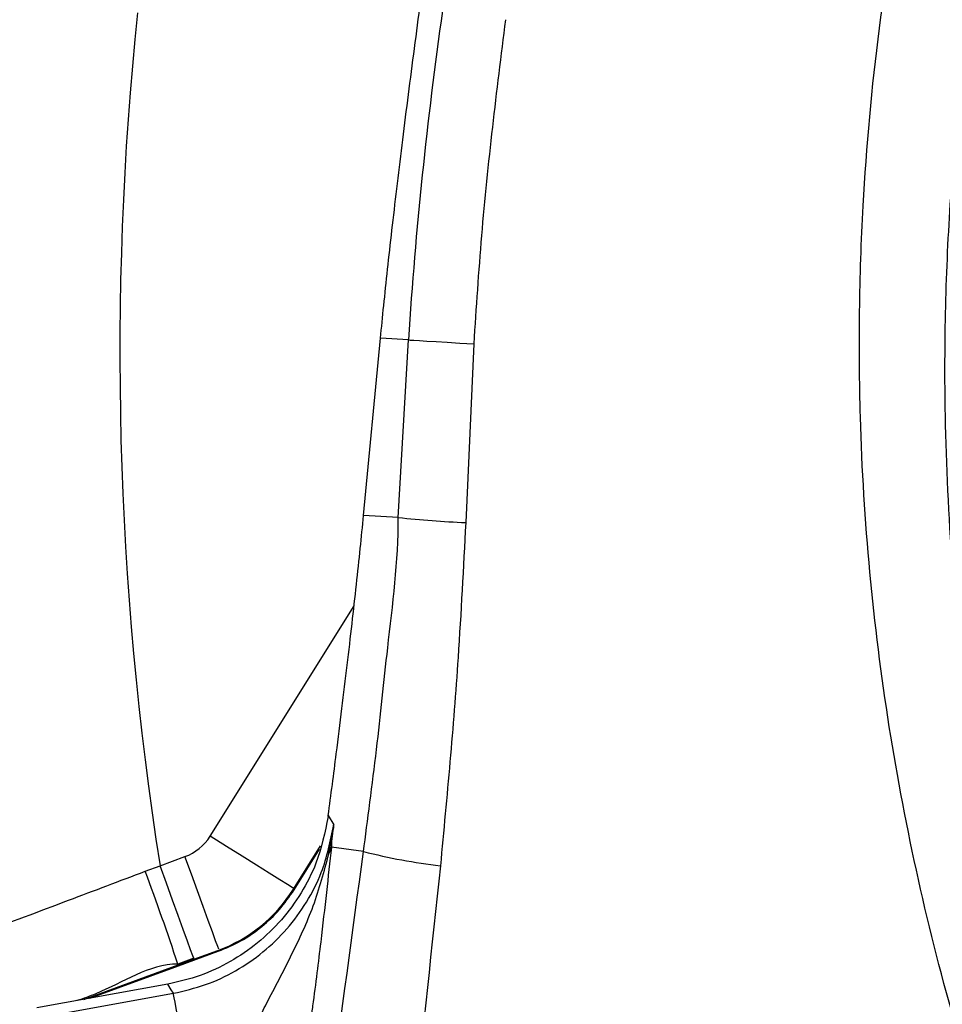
# Model space of a CAD drawing. Extents: x 0 to 8410, y 0 to 5940.
# Tile 25 of 212: x 1337 to 1430, y 2755 to 2855. Entities that reach past the tile are written whole.
import ezdxf

# ---------------------------------------------------------------- set-up
doc = ezdxf.new("R2010")
doc.units = 0
doc.header["$LTSCALE"] = 10
doc.layers.get('0').update_dxf_attribs({"linetype": 'CONTINUOUS'})
doc.styles.add('SLDTEXTSTYLE0', font='TXT', dxfattribs={"width": 0.605})
doc.dimstyles.new('SLDDIMSTYLE2', dxfattribs={"dimtxt": 50, "dimasz": 50, "dimexe": 0, "dimexo": 0.0625, "dimgap": 12.5, "dimtad": 1, "dimdec": 0, "dimrnd": 1e-09, "dimzin": 12, "dimtxsty": 'SLDTEXTSTYLE0', "dimsah": 1, "dimcen": 0.09, "dimazin": 3, "dimtfac": 1, "dimtofl": 0, "dimtmove": 0, "dimatfit": 3, "dimtolj": 1, "dimtzin": 12})

# ---------------------------------------------------------------- blocks, each defined once
blk = doc.blocks.new('_D_3')
at = {"color": 7, "linetype": 'CONTINUOUS'}
for p, q in [((5417.894, 2801.353), (5417.894, 442.223)), ((1260.76, 1798.953), (1260.76, 442.223)), ((5417.894, 457.223), (1260.76, 457.223))]:
    blk.add_line(p, q, dxfattribs=at)
for points in [[(1260.76, 457.223), (1310.76, 449.723), (1310.76, 464.723)], [(5417.894, 457.223), (5367.894, 464.723), (5367.894, 449.723)]]:
    blk.add_solid(points, dxfattribs=at)
at = {"color": 7, "linetype": 'CONTINUOUS', "insert": (3262.938, 521.676), "char_height": 50, "attachment_point": 1, "style": 'SLDTEXTSTYLE0'}
blk.add_mtext('4157', dxfattribs=at)

msp = doc.modelspace()

# ---------------------------------------------------------------- linework, layer by layer
at = {"color": 7, "linetype": 'CONTINUOUS'}
for p, q in [((1371.546, 2804.869), (1373.261, 2822.836)), ((1367.959, 2774.376), (1367.97, 2774.46)), ((1364.433, 2766.993), (1367.173, 2771.378)), ((1364.519, 2766.94), (1367.087, 2771.05)), ((1352.797, 2759.238), (1356.82, 2760.702)), ((1343.832, 2755.94), (1352.797, 2759.238)), ((1351.723, 2757.372), (1338.446, 2754.962)), ((1351.723, 2757.372), (1351.73, 2757.373))]:
    msp.add_line(p, q, dxfattribs=at)
at = {"color": 8, "linetype": 'CONTINUOUS'}
for p, q in [((1376.089, 2822.677), (1373.261, 2822.836)), ((1375.067, 2804.671), (1376.089, 2822.677)), ((1382.709, 2822.278), (1381.896, 2804.156)), ((1375.067, 2804.671), (1371.546, 2804.869)), ((1355.998, 2772.365), (1370.583, 2795.707)), ((1367.97, 2774.46), (1368.519, 2773.519)), ((1371.541, 2770.815), (1368.281, 2771.255)), ((1350.924, 2769.383), (1353.453, 2770.303)), ((1349.427, 2768.816), (1350.924, 2769.383)), ((1352.764, 2759.326), (1356.788, 2760.791)), ((1354.34, 2759.999), (1352.732, 2759.414)), ((1343.201, 2755.825), (1352.764, 2759.326)), ((1352.764, 2759.326), (1352.732, 2759.414)), ((1339.456, 2754.119), (1352.28, 2756.447))]:
    msp.add_line(p, q, dxfattribs=at)
at = {"color": 8, "linetype": 'CONTINUOUS', "flags": 128}
for points in [[(1376.089, 2822.677), (1376.256, 2822.664), (1376.627, 2822.639), (1377.197, 2822.603), (1377.959, 2822.557), (1378.903, 2822.501), (1380.019, 2822.435), (1381.293, 2822.36), (1382.709, 2822.278)], [(1364.478, 2767.066), (1364.315, 2767.167), (1363.832, 2767.469), (1363.049, 2767.959), (1361.994, 2768.618), (1360.709, 2769.421), (1359.243, 2770.337), (1357.652, 2771.331), (1355.998, 2772.365)], [(1356.869, 2760.919), (1356.774, 2761.181), (1356.559, 2761.77), (1356.233, 2762.665), (1355.808, 2763.835), (1355.297, 2765.237), (1354.721, 2766.821), (1354.099, 2768.531), (1353.453, 2770.303)], [(1354.34, 2759.999), (1354.245, 2760.26), (1354.03, 2760.849), (1353.704, 2761.745), (1353.279, 2762.915), (1352.768, 2764.317), (1352.192, 2765.901), (1351.57, 2767.61), (1350.924, 2769.383)], [(1364.433, 2766.993), (1364.434, 2766.993), (1364.438, 2766.99), (1364.445, 2766.986), (1364.454, 2766.98), (1364.466, 2766.972), (1364.481, 2766.963), (1364.499, 2766.952), (1364.519, 2766.94)], [(1352.28, 2756.447), (1352.062, 2756.81), (1351.723, 2757.372)], [(1353.172, 2751.534), (1353.004, 2752.462), (1352.841, 2753.357), (1352.691, 2754.187), (1352.558, 2754.921), (1352.446, 2755.533), (1352.361, 2756.002), (1352.305, 2756.31), (1352.28, 2756.447)]]:
    msp.add_lwpolyline(points, dxfattribs=at)
at = {"color": 8, "linetype": 'CONTINUOUS'}
for centre, radius, start, end in [((1680.76, 2821.353), 333.905, 174.07649, 188.95406), ((1807.668, 2794.831), 432.477, 171.86307, 176.30839), ((1388.925, 2942.884), 138.907, 264.27448, 267.09968), ((1366.291, 2771.624), 2.024, 328.87702, 349.50684), ((1386.271, 2828.473), 59.509, 255.66938, 263.30187), ((1110.362, 2679.495), 255.207, 18.24948, 20.48696), ((1283.724, 2734.153), 77.769, 19.96119, 20.03058), ((1418.37, 2783.149), 69.797, 199.95722, 200.03454)]:
    msp.add_arc(centre, radius, start, end, dxfattribs=at)
msp.add_ellipse((1351.757, 2775.014), major_axis=(2.659, 4.256), ratio=0.996396, start_param=4.047412, end_param=4.712389, dxfattribs=at)
at = {"color": 7, "linetype": 'CONTINUOUS'}
msp.add_ellipse((1351.712, 2774.942), major_axis=(7.997, 12.797), ratio=0.994013, start_param=4.047412, end_param=4.712389, dxfattribs=at)
at = {"color": 8, "linetype": 'CONTINUOUS'}
for points, knots in [([(1405.315, 2560.485), (1412.015, 2579.457), (1422.275, 2608.509), (1433.686, 2640.502), (1439.2, 2656.593), (1441.773, 2665.716), (1443.503, 2674.228), (1444.453, 2682.053), (1445.025, 2690.793), (1444.876, 2701.244), (1443.5, 2713.285), (1441.114, 2724.355), (1437.92, 2734.36), (1434.626, 2743.481), (1430.964, 2754.613), (1427.608, 2767.951), (1424.637, 2783.443), (1422.675, 2799.099), (1421.812, 2813.161), (1421.722, 2825.554), (1422.164, 2838.719), (1423.59, 2854.296), (1426.356, 2871.125), (1429.938, 2886.725), (1433.736, 2899.749), (1437.721, 2911.244), (1441.67, 2921.291), (1446.045, 2931.187), (1450.864, 2940.946), (1456.115, 2950.524), (1461.798, 2959.928), (1467.882, 2969.108), (1474.311, 2977.977), (1481.06, 2986.497), (1489.712, 2996.515), (1500.616, 3007.81), (1513.266, 3019.196), (1525.714, 3029.058), (1536.696, 3036.797), (1546.942, 3043.259), (1556.329, 3048.646), (1565.951, 3053.657), (1575.83, 3058.291), (1585.93, 3062.521), (1596.264, 3066.339), (1606.782, 3069.708), (1617.366, 3072.607), (1627.968, 3075.046), (1638.591, 3077.034), (1649.315, 3078.572), (1660.158, 3079.661), (1671.074, 3080.299), (1682.074, 3080.478), (1693.097, 3080.178), (1703.266, 3079.496), (1709.73, 3078.761), (1712.533, 3078.442)], [0, 0, 0, 0, 0.085171, 0.130421, 0.143792, 0.157166, 0.170514, 0.180513, 0.190512, 0.207573, 0.224677, 0.241737, 0.255418, 0.269111, 0.282798, 0.305017, 0.327281, 0.349545, 0.371763, 0.386877, 0.401991, 0.427508, 0.453027, 0.474127, 0.495227, 0.510419, 0.525612, 0.54091, 0.556208, 0.57167, 0.587132, 0.602704, 0.618276, 0.633488, 0.6487, 0.674292, 0.699884, 0.720686, 0.741486, 0.756718, 0.77195, 0.787287, 0.802625, 0.818126, 0.833627, 0.849243, 0.86486, 0.88007, 0.89528, 0.910596, 0.925913, 0.941394, 0.956874, 0.972466, 0.988058, 1, 1, 1, 1]), ([(1792.674, 2430.908), (1822.946, 2505.366), (1858.367, 2592.489), (1895.583, 2685.337), (1905.381, 2709.019), (1912.211, 2725.597), (1917.999, 2741.284), (1922.467, 2756.13), (1925.738, 2769.78), (1928.198, 2783.341), (1929.916, 2796.949), (1930.891, 2810.815), (1931.089, 2825.07), (1930.459, 2839.486), (1929.014, 2853.658), (1926.831, 2867.373), (1923.946, 2880.781), (1920.275, 2894.188), (1915.744, 2907.705), (1910.388, 2921.103), (1903.773, 2935.2), (1895.859, 2949.57), (1886.533, 2964.06), (1876.468, 2977.563), (1865.682, 2990.169), (1854.908, 3001.224), (1844.124, 3011.043), (1833.475, 3019.719), (1822.178, 3027.929), (1810.292, 3035.585), (1797.728, 3042.703), (1784.876, 3049.033), (1771.79, 3054.569), (1758.606, 3059.295), (1745.135, 3063.284), (1731.384, 3066.526), (1717.435, 3068.992), (1702.643, 3070.754), (1686.934, 3071.667), (1670.365, 3071.532), (1653.492, 3070.276), (1636.537, 3067.834), (1620.688, 3064.411), (1606.166, 3060.333), (1592.919, 3055.795), (1579.914, 3050.49), (1567.153, 3044.433), (1554.718, 3037.659), (1541.711, 3029.594), (1528.473, 3020.13), (1515.163, 3009.18), (1502.912, 2997.62), (1491.63, 2985.452), (1481.083, 2972.468), (1471.312, 2958.589), (1462.372, 2943.879), (1454.632, 2928.941), (1448.03, 2913.74), (1442.847, 2899.322), (1438.854, 2885.747), (1435.85, 2873.119), (1433.585, 2860.858), (1431.96, 2848.849), (1430.93, 2837.359), (1430.407, 2826.07), (1430.37, 2813.617), (1431.038, 2799.763), (1432.64, 2784.566), (1435.098, 2769.431), (1438.056, 2756.179), (1441.193, 2744.775), (1444.229, 2735.193), (1446.811, 2725.421), (1448.557, 2715.424), (1449.643, 2705.249), (1449.981, 2694.972), (1449.571, 2684.616), (1448.424, 2674.544), (1446.622, 2664.801), (1444.181, 2655.428), (1441.116, 2646.208), (1432.273, 2620.347), (1424.748, 2597.47), (1418.239, 2577.681)], [0, 0, 0, 0, 0.166008, 0.194247, 0.206595, 0.218941, 0.231279, 0.241111, 0.250943, 0.260254, 0.269565, 0.279257, 0.288948, 0.298995, 0.309043, 0.318354, 0.327664, 0.337356, 0.347048, 0.357095, 0.367141, 0.379191, 0.390948, 0.402705, 0.413948, 0.42519, 0.434564, 0.444055, 0.453547, 0.463393, 0.47324, 0.483356, 0.492964, 0.502572, 0.512268, 0.521965, 0.531737, 0.541509, 0.552716, 0.564212, 0.575708, 0.587636, 0.599564, 0.609169, 0.618774, 0.628469, 0.638163, 0.647933, 0.657702, 0.669754, 0.681514, 0.693273, 0.704517, 0.715761, 0.727799, 0.739544, 0.751288, 0.762518, 0.773749, 0.78291, 0.79173, 0.800549, 0.80865, 0.816751, 0.824367, 0.831984, 0.842464, 0.852997, 0.86353, 0.874116, 0.881023, 0.887952, 0.894875, 0.901882, 0.908889, 0.915994, 0.9231, 0.930275, 0.936913, 0.943549, 0.950261, 0.956975, 1, 1, 1, 1]), ([(1385.923, 2855.133), (1385.467, 2851.502), (1384.552, 2844.219), (1383.424, 2833.268), (1382.947, 2825.936), (1382.709, 2822.278)], [0, 0, 0, 0, 0.332488, 0.666917, 1, 1, 1, 1]), ([(1371.541, 2770.815), (1371.541, 2770.816), (1371.927, 2773.905), (1372.948, 2781.295), (1374.029, 2792.355), (1375.067, 2800.253), (1375.067, 2804.671), (1375.067, 2804.671)], [0, 0, 0, 0, 0.000002, 0.306159, 0.610816, 0.999998, 1, 1, 1, 1]), ([(1381.896, 2804.156), (1381.659, 2799.593), (1381.238, 2791.504), (1380.322, 2779.911), (1379.66, 2772.882), (1379.33, 2769.37)], [0, 0, 0, 0, 0.392884, 0.69661, 1, 1, 1, 1]), ([(1352.28, 2756.447), (1353.375, 2756.702), (1355.565, 2757.213), (1358.631, 2758.657), (1361.417, 2760.566), (1363.85, 2762.918), (1365.833, 2765.65), (1367.632, 2769.147), (1368.188, 2771.885), (1368.519, 2773.519)], [0, 0, 0, 0, 0.133728, 0.267455, 0.401181, 0.534908, 0.66865, 0.802393, 1, 1, 1, 1]), ([(1368.023, 2770.577), (1368.165, 2771.293), (1368.344, 2772.197), (1368.474, 2773.162), (1368.506, 2773.416), (1368.515, 2773.489), (1368.518, 2773.51), (1368.519, 2773.519)], [0, 0, 0, 0, 0.7335145, 0.9256104, 0.9791025, 0.9907003, 1, 1, 1, 1]), ([(1368.519, 2773.519), (1368.518, 2773.512), (1368.441, 2772.761), (1368.281, 2772.022), (1368.281, 2771.255), (1368.281, 2771.255)], [0, 0, 0, 0, 0.008621, 0.999974, 1, 1, 1, 1]), ([(1318.5, 2376.357), (1319.303, 2382.347), (1323.706, 2415.179), (1331.39, 2472.658), (1341.618, 2548.825), (1350.456, 2614.594), (1358.2, 2672.15), (1364.854, 2721.492), (1369.312, 2754.375), (1371.541, 2770.815)], [0, 0, 0, 0, 0.045558, 0.249703, 0.437244, 0.624785, 0.74986, 0.874935, 1, 1, 1, 1]), ([(1361.259, 2754.514), (1361.411, 2754.81), (1361.984, 2755.928), (1362.995, 2757.859), (1364.661, 2761.129), (1366.605, 2765.282), (1367.549, 2768.804), (1368.023, 2770.577)], [0, 0, 0, 0, 0.055511, 0.209904, 0.365569, 0.680587, 1, 1, 1, 1]), ([(1368.281, 2771.255), (1368.119, 2769.754), (1367.794, 2766.733), (1367.299, 2762.43), (1366.821, 2758.514), (1366.481, 2755.863), (1366.27, 2754.29), (1366.211, 2753.846)], [0, 0, 0, 0, 0.291128, 0.586049, 0.756596, 0.93135, 1, 1, 1, 1]), ([(1379.33, 2769.37), (1377.578, 2752.914), (1374.075, 2720.001), (1367.564, 2670.777), (1359.285, 2613.424), (1349.437, 2547.914), (1339.689, 2485.457), (1331.304, 2434.261), (1325.73, 2400.93), (1321.185, 2374.282), (1317.761, 2354.31), (1314.377, 2334.323), (1312.232, 2320.976), (1311.16, 2314.304)], [0, 0, 0, 0, 0.107863, 0.21574, 0.323615, 0.485578, 0.64754, 0.735638, 0.823735, 0.867806, 0.911892, 0.955958, 1, 1, 1, 1]), ([(1323.944, 2759.192), (1326.879, 2760.299), (1332.749, 2762.513), (1341.271, 2765.731), (1346.84, 2767.837), (1349.427, 2768.816)], [0, 0, 0, 0, 0.348628, 0.697334, 1, 1, 1, 1]), ([(1352.732, 2759.414), (1352.732, 2759.414), (1349.786, 2759.414), (1346.56, 2757.08), (1343.156, 2755.919), (1342.515, 2755.701)], [0, 0, 0, 0, 0.000005, 0.811787, 1, 1, 1, 1])]:
    msp.add_open_spline(points, degree=3, knots=knots, dxfattribs=at)
at = {"color": 7, "linetype": 'CONTINUOUS'}
for points, knots in [([(1373.261, 2822.836), (1373.367, 2823.923), (1373.58, 2826.099), (1373.973, 2829.792), (1374.416, 2833.751), (1374.908, 2837.967), (1375.443, 2842.383), (1376.017, 2846.954), (1376.62, 2851.628), (1377.041, 2854.777), (1377.251, 2856.353)], [0, 0, 0, 0, 0.124588, 0.249292, 0.374119, 0.499071, 0.624146, 0.749337, 0.874627, 1, 1, 1, 1]), ([(1367.97, 2774.46), (1368.246, 2776.564), (1368.726, 2780.233), (1369.363, 2785.322), (1369.898, 2789.739), (1370.391, 2793.954), (1370.833, 2797.914), (1371.227, 2801.607), (1371.439, 2803.782), (1371.546, 2804.869)], [0, 0, 0, 0, 0.183222, 0.319679, 0.456011, 0.592211, 0.728271, 0.864199, 1, 1, 1, 1]), ([(1367.959, 2774.376), (1367.628, 2772.767), (1367.07, 2770.053), (1365.281, 2766.578), (1363.298, 2763.846), (1360.865, 2761.495), (1358.08, 2759.585), (1355.014, 2758.141), (1352.825, 2757.629), (1351.73, 2757.373)], [0, 0, 0, 0, 0.195392, 0.329488, 0.463586, 0.59769, 0.731794, 0.865897, 1, 1, 1, 1]), ([(1356.82, 2760.702), (1357.594, 2761.026), (1359.162, 2761.683), (1361.237, 2763.136), (1363.087, 2764.874), (1364.037, 2766.245), (1364.519, 2766.94)], [0, 0, 0, 0, 0.248858, 0.504845, 0.749081, 1, 1, 1, 1])]:
    msp.add_open_spline(points, degree=3, knots=knots, dxfattribs=at)

# ---------------------------------------------------------------- dimensions: what is measured, and where the dimension line sits
dim = msp.add_linear_dim(base=(1260.76, 457.223), p1=(5417.894, 2821.353), p2=(1260.76, 1818.953), dimstyle='SLDDIMSTYLE2', dxfattribs=at)
dim.commit()
dim.dimension.update_dxf_attribs({"geometry": '_D_3', "text_midpoint": (3339.327, 457.223), "dimtype": 160})

doc.saveas('drawing.dxf')
